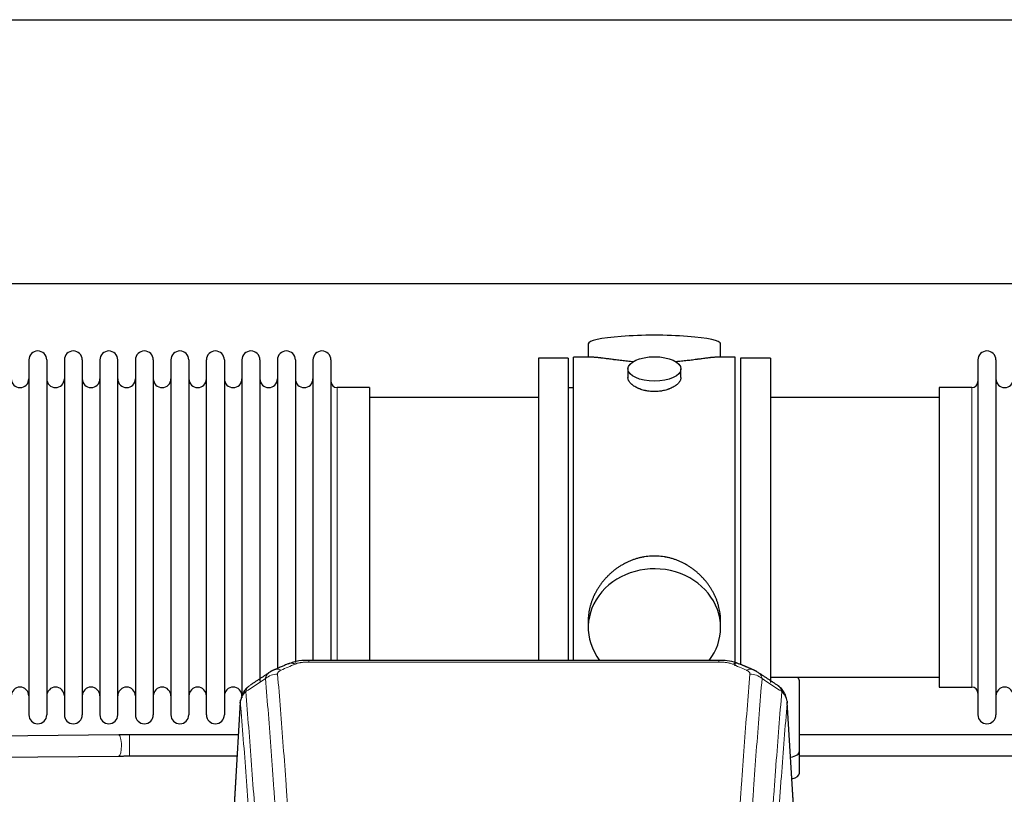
# Model space of a CAD drawing. Header units: inches. Extents: x 0 to 23760, y -13 to 16800.
# Tile 215 of 247: x 16221 to 16781, y 14773 to 15214. Entities that reach past the tile are written whole.
import ezdxf

# ---------------------------------------------------------------- set-up
doc = ezdxf.new("R2010")
doc.units = ezdxf.units.IN
doc.layers.add('254', color=7, linetype='Continuous', true_color=0xffffff)

msp = doc.modelspace()

# ---------------------------------------------------------------- linework, layer by layer
at = {"layer": '254', "color": 2, "linetype": 'Continuous', "lineweight": 25}
for p, q in [((15522.997, 15213.845), (20002.487, 15213.845)), ((15522.997, 15063.845), (20002.487, 15063.845)), ((16544.857, 15029.502), (16544.857, 15021.882)), ((16620.136, 15021.882), (16620.136, 15029.502)), ((16226.697, 15020.352), (16226.697, 14818.552)), ((16236.897, 15020.352), (16236.897, 14818.552)), ((16246.897, 15020.352), (16246.897, 14818.552)), ((16257.097, 15020.352), (16257.097, 14818.552)), ((16267.097, 15020.352), (16267.097, 14818.552)), ((16277.297, 14818.552), (16277.297, 15020.352)), ((16287.297, 15020.352), (16287.297, 14818.552)), ((16297.497, 15020.352), (16297.497, 14818.552)), ((16307.497, 15020.352), (16307.497, 14966.042)), ((16317.697, 15020.352), (16317.697, 14966.042)), ((16327.697, 14966.042), (16327.697, 15020.352)), ((16337.897, 15020.352), (16337.897, 14966.042)), ((16347.897, 15020.352), (16347.897, 14966.042)), ((16358.097, 15020.352), (16358.097, 14966.042)), ((16368.097, 15020.352), (16368.097, 14966.042)), ((16378.297, 15020.352), (16378.297, 14966.042)), ((16388.297, 15020.352), (16388.297, 14966.042)), ((16398.497, 15020.352), (16398.497, 14966.042)), ((16516.497, 15021.452), (16516.497, 14919.452)), ((16533.497, 15021.452), (16516.497, 15021.452)), ((16533.497, 15021.452), (16533.497, 14919.452)), ((16536.497, 14919.452), (16536.497, 15021.882)), ((16547.843, 15021.882), (16536.497, 15021.882)), ((16628.497, 15021.882), (16617.2, 15021.882)), ((16628.497, 14919.452), (16628.497, 15021.882)), ((16631.497, 15021.452), (16631.497, 14847.682)), ((16648.497, 15021.452), (16631.497, 15021.452)), ((16648.497, 15021.452), (16648.497, 14836.873)), ((16766.497, 15020.352), (16766.497, 14818.552)), ((16776.697, 15020.352), (16776.697, 14818.552)), ((16567.449, 15015.249), (16567.449, 15010.284)), ((16597.544, 15010.307), (16597.544, 15015.249)), ((16420.497, 15004.602), (16401.997, 15004.602)), ((16420.497, 15004.602), (16420.497, 14958.77)), ((16536.497, 15004.452), (16533.497, 15004.452)), ((16744.497, 15004.602), (16744.497, 14834.302)), ((16762.997, 15004.602), (16744.497, 15004.602)), ((16516.497, 14998.952), (16420.497, 14998.952)), ((16744.497, 14998.952), (16648.497, 14998.952)), ((16307.497, 14966.042), (16307.497, 14818.552)), ((16317.697, 14966.042), (16317.697, 14818.552)), ((16327.697, 14818.552), (16327.697, 14966.042)), ((16337.897, 14966.042), (16337.897, 14818.552)), ((16347.897, 14966.042), (16347.897, 14828.26)), ((16358.097, 14966.042), (16358.097, 14837.734)), ((16368.097, 14966.042), (16368.097, 14844.796)), ((16378.297, 14966.042), (16378.297, 14848.265)), ((16388.297, 14966.042), (16388.297, 14849.533)), ((16398.497, 14966.042), (16398.497, 14849.533)), ((16420.497, 14958.77), (16420.497, 14849.532)), ((16516.497, 14919.452), (16516.497, 14849.533)), ((16533.497, 14919.452), (16533.497, 14849.533)), ((16536.497, 14849.532), (16536.497, 14919.452)), ((16628.497, 14846.428), (16628.497, 14919.452)), ((16544.857, 14872.223), (16544.857, 14868.198)), ((16620.136, 14868.198), (16620.136, 14872.221)), ((16619.083, 14849.537), (16385.91, 14849.537)), ((16648.497, 14839.952), (16744.497, 14839.952)), ((16664.997, 14797.852), (16664.997, 14837.926)), ((16744.497, 14834.302), (16762.997, 14834.302)), ((16346.979, 14825.74), (16341.728, 14739.104)), ((16663.265, 14739.104), (16658.014, 14825.741)), ((16277.852, 14807.134), (16104.997, 14805.496)), ((16664.997, 14785.434), (16664.997, 14797.852)), ((16104.997, 14793.496), (16277.966, 14795.135))]:
    msp.add_line(p, q, dxfattribs=at)
at = {"layer": '254', "color": 110, "linetype": 'Continuous', "lineweight": 13}
for p, q in [((16401.997, 15004.602), (16401.997, 14958.77)), ((16762.997, 15004.602), (16762.997, 14834.302)), ((16401.997, 14958.77), (16401.997, 14849.532)), ((16385.91, 14849.537), (16385.91, 14848.584)), ((16619.083, 14848.584), (16385.91, 14848.584)), ((16619.083, 14849.535), (16619.083, 14848.584)), ((16346.981, 14825.118), (16341.733, 14738.529)), ((16663.26, 14738.529), (16658.013, 14825.118)), ((16283.982, 14807.163), (16283.982, 14801.163)), ((16283.982, 14801.163), (16283.982, 14795.163)), ((16277.966, 14795.135), (16277.966, 14795.135))]:
    msp.add_line(p, q, dxfattribs=at)
at = {"layer": '254', "color": 2, "linetype": 'Continuous', "lineweight": 25}
for centre, radius, start, end in [((16231.797, 15020.352), 5.1, 0, 180), ((16251.997, 15020.352), 5.1, 0, 180), ((16272.197, 15020.352), 5.1, 0, 180), ((16292.397, 15020.352), 5.1, 0, 180), ((16312.597, 15020.352), 5.1, 0, 180), ((16332.797, 15020.352), 5.1, 0, 180), ((16352.997, 15020.352), 5.1, 0, 180), ((16373.197, 15020.352), 5.1, 0, 180), ((16393.397, 15020.352), 5.1, 0, 180), ((16771.597, 15020.352), 5.1, 0, 180), ((16221.697, 15009.602), 5, 180, 0), ((16241.897, 15009.602), 5, 180, 0), ((16262.097, 15009.602), 5, 180, 0), ((16282.297, 15009.602), 5, 180, 0), ((16302.497, 15009.602), 5, 180, 0), ((16322.697, 15009.602), 5, 180, 0), ((16342.897, 15009.602), 5, 180, 0), ((16363.097, 15009.602), 5, 180, 0), ((16383.297, 15009.602), 5, 180, 0), ((16401.997, 15008.102), 3.5, 180, 270), ((16762.997, 15008.102), 3.5, 270, 0), ((16781.697, 15009.602), 5, 180, 0), ((16221.697, 14829.302), 5, 0, 180), ((16241.897, 14829.302), 5, 0, 180), ((16262.097, 14829.302), 5, 0, 180), ((16282.297, 14829.302), 5, 0, 180), ((16302.497, 14829.302), 5, 0, 180), ((16322.697, 14829.302), 5, 0, 180), ((16342.897, 14829.302), 5, 0, 180), ((16762.997, 14830.802), 3.5, 0, 90), ((16781.697, 14829.302), 5, 0, 180), ((16231.797, 14818.552), 5.1, 180, 0), ((16251.997, 14818.552), 5.1, 180, 0), ((16272.197, 14818.552), 5.1, 180, 0), ((16292.397, 14818.552), 5.1, 180, 0), ((16312.597, 14818.552), 5.1, 180, 0), ((16332.797, 14818.552), 5.1, 180, 0), ((16771.597, 14818.552), 5.1, 180, 0)]:
    msp.add_arc(centre, radius, start, end, dxfattribs=at)
for centre, major_axis, ratio, start_param, end_param in [((16582.497, 15029.502), (37.64, 0), 0.1305262, 0, 3.1415927), ((16582.497, 14868.198), (37.64, 0), 0.8870108, 0, 3.7346664), ((16582.497, 14868.198), (37.64, 0), 0.8870108, 5.6900133, 6.2831853), ((16378.152, 14838.374), (3.953, -9.186), 0.6419268, 2.5510147, 3.1418997), ((16656.997, 14837.926), (-8, 0), 0.4617486, 3.1415927, 3.722063), ((16656.997, 14797.852), (-8, 0), 0.4617486, 1.9439586, 3.1415927), ((16656.997, 14785.434), (-8, 0), 0.4617486, 2.0459273, 3.1415927)]:
    msp.add_ellipse(centre, major_axis=major_axis, ratio=ratio, start_param=start_param, end_param=end_param, dxfattribs=at)
msp.add_ellipse((16582.497, 15015.249), major_axis=(15.048, 0), ratio=0.4617486, dxfattribs=at)
at = {"layer": '254', "color": 110, "linetype": 'Continuous', "lineweight": 13}
for centre, major_axis, ratio, start_param, end_param in [((16626.841, 14838.374), (-3.953, -9.186), 0.6419268, 3.1410059, 3.7321706), ((16368.171, 14832.724), (-9.964, -0.842), 0.9013977, 4.6363308, 5.3961502), ((16370.143, 14834.917), (3.975, -9.176), 0.6408251, 2.5472213, 3.141301), ((16634.85, 14834.917), (3.975, 9.176), 0.6408251, 0.0010737, 0.5943713), ((16636.822, 14832.724), (-9.964, 0.842), 0.9013977, 4.0286278, 4.7884472), ((16277.909, 14801.134), (0.057, -6), 0.2427612, 1.5684962, 3.1416487), ((16277.909, 14801.134), (0.057, -6), 0.2427612, 0, 1.5684962)]:
    msp.add_ellipse(centre, major_axis=major_axis, ratio=ratio, start_param=start_param, end_param=end_param, dxfattribs=at)
at = {"layer": '254', "color": 2, "linetype": 'Continuous', "lineweight": 25}
for points, knots in [([(16570.624, 15019.293), (16570.622, 15019.294), (16570.62, 15019.294), (16570.544, 15019.3), (16570.47, 15019.306), (16570.322, 15019.318), (16570.102, 15019.336), (16569.296, 15019.403), (16568.001, 15019.519), (16566.319, 15019.686), (16564.682, 15019.864), (16563.088, 15020.049), (16561.539, 15020.239), (16560.535, 15020.368), (16559.917, 15020.448), (16559.794, 15020.464), (16559.549, 15020.497), (16559.184, 15020.545), (16558.825, 15020.593), (16558.115, 15020.688), (16557.191, 15020.813), (16555.87, 15020.993), (16554.612, 15021.164), (16553.418, 15021.323), (16552.664, 15021.42), (16552.115, 15021.488), (16551.844, 15021.521), (16551.58, 15021.552), (16551.405, 15021.573), (16551.318, 15021.583), (16550.888, 15021.632), (16550.229, 15021.704), (16549.32, 15021.788), (16548.492, 15021.847), (16547.855, 15021.876), (16547.5, 15021.881), (16547.377, 15021.882)], [0, 0, 0, 0, 0.0002215, 0.0002215, 0.0071429, 0.0071429, 0.0140642, 0.027907, 0.083278, 0.1386489, 0.1940199, 0.2493909, 0.3047619, 0.3601329, 0.3601329, 0.3739756, 0.3739756, 0.3878184, 0.4155039, 0.4155039, 0.4708749, 0.5262458, 0.5816168, 0.6369878, 0.6923588, 0.6923588, 0.7200443, 0.733887, 0.733887, 0.7477298, 0.7477298, 0.8031008, 0.8584718, 0.9138427, 0.9692137, 1, 1, 1, 1]), ([(16617.621, 15021.882), (16617.497, 15021.881), (16617.14, 15021.876), (16616.499, 15021.847), (16615.666, 15021.787), (16615.056, 15021.731), (16614.657, 15021.69), (16614.576, 15021.682), (16614.413, 15021.665), (16614.167, 15021.639), (16613.915, 15021.61), (16613.401, 15021.551), (16612.693, 15021.466), (16611.565, 15021.322), (16610.371, 15021.163), (16609.109, 15020.991), (16608.224, 15020.87), (16607.542, 15020.778), (16607.197, 15020.731), (16606.845, 15020.683), (16606.61, 15020.652), (16606.491, 15020.636), (16605.897, 15020.556), (16604.929, 15020.428), (16603.432, 15020.236), (16601.888, 15020.047), (16600.297, 15019.862), (16598.659, 15019.685), (16597.535, 15019.573), (16596.679, 15019.492), (16596.248, 15019.453), (16595.813, 15019.414), (16595.594, 15019.395), (16595.521, 15019.389), (16595.375, 15019.376), (16595.088, 15019.352), (16594.8, 15019.328), (16594.585, 15019.311)], [0, 0, 0, 0, 0.0313476, 0.0871263, 0.142905, 0.1986836, 0.1986836, 0.2126283, 0.2126283, 0.226573, 0.2544623, 0.2544623, 0.310241, 0.3660196, 0.4217983, 0.477577, 0.5333556, 0.5333556, 0.561245, 0.5751896, 0.5751896, 0.5891343, 0.5891343, 0.644913, 0.7006917, 0.7564703, 0.812249, 0.8680277, 0.9238063, 0.9238063, 0.9516957, 0.9656403, 0.9656403, 0.9726127, 0.9726127, 0.979585, 1, 1, 1, 1]), ([(16582.497, 15002.374), (16581.999, 15002.374), (16581.505, 15002.389), (16580.526, 15002.446), (16580.041, 15002.489), (16579.079, 15002.602), (16578.601, 15002.673), (16578.01, 15002.778), (16577.833, 15002.811), (16577.657, 15002.846), (16577.539, 15002.87), (16577.481, 15002.882), (16577.189, 15002.943), (16576.958, 15002.995), (16576.275, 15003.16), (16575.831, 15003.283), (16574.967, 15003.55), (16574.547, 15003.694), (16573.934, 15003.928), (16573.733, 15004.009), (16573.435, 15004.134), (16573.336, 15004.176), (16573.19, 15004.241), (16573.141, 15004.263), (16573.044, 15004.306), (16572.611, 15004.504), (16572.202, 15004.712), (16571.509, 15005.097), (16571.18, 15005.296), (16570.558, 15005.708), (16570.265, 15005.922), (16569.921, 15006.196), (16569.853, 15006.252), (16569.72, 15006.363), (16569.655, 15006.419), (16569.464, 15006.587), (16569.343, 15006.7), (16568.995, 15007.041), (16568.785, 15007.27), (16568.41, 15007.733), (16568.244, 15007.967), (16568.029, 15008.32), (16567.963, 15008.439), (16567.887, 15008.587), (16567.872, 15008.617), (16567.844, 15008.676), (16567.83, 15008.706), (16567.789, 15008.795), (16567.763, 15008.854), (16567.642, 15009.15), (16567.57, 15009.384), (16567.473, 15009.848), (16567.449, 15010.078), (16567.449, 15010.308), (16567.449, 15010.311), (16567.449, 15010.314)], [0, 0, 0, 0, 0.0624454, 0.0624454, 0.1248907, 0.1248907, 0.1873361, 0.1873361, 0.2029474, 0.2107531, 0.2107531, 0.2185588, 0.2185588, 0.2497814, 0.2497814, 0.3122268, 0.3122268, 0.3746722, 0.3746722, 0.4058948, 0.4058948, 0.4215062, 0.4215062, 0.4293119, 0.4293119, 0.4371175, 0.4995629, 0.4995629, 0.5620082, 0.5620082, 0.6244536, 0.6244536, 0.6400649, 0.6400649, 0.6556763, 0.6556763, 0.686899, 0.686899, 0.7493443, 0.7493443, 0.8117897, 0.8117897, 0.8430124, 0.8430124, 0.850818, 0.850818, 0.8586237, 0.8586237, 0.874235, 0.874235, 0.9366804, 0.9366804, 0.9991258, 0.9991258, 1, 1, 1, 1]), ([(16597.544, 15010.31), (16597.545, 15010.082), (16597.52, 15009.853), (16597.425, 15009.39), (16597.353, 15009.156), (16597.162, 15008.687), (16597.043, 15008.452), (16596.864, 15008.156), (16596.827, 15008.097), (16596.769, 15008.008), (16596.749, 15007.978), (16596.709, 15007.919), (16596.606, 15007.771), (16596.495, 15007.624), (16596.212, 15007.275), (16596.003, 15007.045), (16595.541, 15006.593), (16595.29, 15006.37), (16594.88, 15006.043), (16594.739, 15005.934), (16594.518, 15005.773), (16594.443, 15005.72), (16594.29, 15005.614), (16594.213, 15005.561), (16593.821, 15005.301), (16593.491, 15005.1), (16592.799, 15004.716), (16592.437, 15004.532), (16591.68, 15004.181), (16591.285, 15004.015), (16590.823, 15003.838), (16590.771, 15003.818), (16590.667, 15003.78), (16590.615, 15003.76), (16590.458, 15003.703), (16590.142, 15003.591), (16589.82, 15003.486), (16589.17, 15003.285), (16588.728, 15003.163), (16587.823, 15002.944), (16587.361, 15002.846), (16586.654, 15002.719), (16586.416, 15002.68), (16586.055, 15002.627), (16585.933, 15002.609), (16585.691, 15002.577), (16585.57, 15002.562), (16584.962, 15002.49), (16584.473, 15002.447), (16583.489, 15002.389), (16582.994, 15002.374), (16582.497, 15002.374)], [0, 0, 0, 0, 0.0621483, 0.0621483, 0.1246718, 0.1246718, 0.1871952, 0.1871952, 0.2028261, 0.2028261, 0.2106415, 0.2106415, 0.2184569, 0.2497186, 0.2497186, 0.3122421, 0.3122421, 0.3747655, 0.3747655, 0.4060273, 0.4060273, 0.4216581, 0.4216581, 0.437289, 0.437289, 0.4998124, 0.4998124, 0.5623359, 0.5623359, 0.6248593, 0.6248593, 0.6326748, 0.6326748, 0.6404902, 0.6404902, 0.656121, 0.6873828, 0.6873828, 0.7499062, 0.7499062, 0.8124297, 0.8124297, 0.8436914, 0.8436914, 0.8593222, 0.8593222, 0.8749531, 0.8749531, 0.9374766, 0.9374766, 1, 1, 1, 1]), ([(16620.136, 14872.186), (16620.136, 14872.718), (16620.121, 14873.255), (16620.076, 14874.073), (16620.052, 14874.423), (16620.022, 14874.775), (16620.01, 14874.915), (16620.003, 14874.986), (16619.983, 14875.197), (16619.91, 14875.901), (16619.737, 14877.164), (16619.417, 14878.841), (16619.008, 14880.511), (16618.512, 14882.173), (16617.929, 14883.826), (16617.481, 14884.922), (16617.182, 14885.605), (16617.121, 14885.742), (16616.998, 14886.014), (16616.812, 14886.422), (16616.617, 14886.826), (16616.22, 14887.629), (16615.664, 14888.688), (16614.755, 14890.239), (16613.773, 14891.754), (16612.716, 14893.231), (16611.962, 14894.191), (16611.377, 14894.9), (16611.179, 14895.135), (16610.877, 14895.485), (16610.775, 14895.601), (16610.571, 14895.833), (16610.058, 14896.407), (16609.107, 14897.413), (16607.782, 14898.691), (16606.401, 14899.908), (16604.964, 14901.062), (16603.469, 14902.152), (16602.434, 14902.836), (16601.642, 14903.331), (16601.376, 14903.493), (16601.04, 14903.693), (16600.973, 14903.732), (16600.838, 14903.811), (16600.635, 14903.929), (16599.89, 14904.353), (16598.655, 14905.007), (16596.975, 14905.794), (16595.262, 14906.496), (16593.516, 14907.111), (16591.736, 14907.64), (16590.527, 14907.932), (16589.611, 14908.128), (16589.304, 14908.19), (16588.919, 14908.262), (16588.842, 14908.276), (16588.687, 14908.304), (16588.456, 14908.344), (16587.607, 14908.486), (16586.217, 14908.67), (16584.364, 14908.818), (16582.51, 14908.867), (16580.656, 14908.819), (16578.801, 14908.673), (16577.564, 14908.51), (16576.791, 14908.387), (16576.636, 14908.361), (16576.327, 14908.308), (16575.864, 14908.225), (16575.405, 14908.133), (16574.49, 14907.937), (16573.28, 14907.646), (16571.498, 14907.118), (16569.747, 14906.502), (16568.027, 14905.797), (16566.9, 14905.27), (16566.063, 14904.853), (16565.786, 14904.71), (16565.44, 14904.527), (16565.302, 14904.453), (16565.027, 14904.304), (16564.276, 14903.889), (16563.074, 14903.175), (16561.526, 14902.153), (16560.032, 14901.064), (16558.593, 14899.909), (16557.206, 14898.687), (16556.318, 14897.829), (16555.828, 14897.334), (16555.774, 14897.279), (16555.666, 14897.168), (16555.612, 14897.113), (16555.45, 14896.946), (16555.13, 14896.611), (16554.817, 14896.271), (16554.2, 14895.587), (16553.401, 14894.661), (16552.276, 14893.229), (16551.222, 14891.756), (16550.24, 14890.243), (16549.33, 14888.689), (16548.772, 14887.626), (16548.439, 14886.954), (16548.373, 14886.819), (16548.243, 14886.548), (16548.051, 14886.142), (16547.868, 14885.735), (16547.511, 14884.92), (16547.066, 14883.829), (16546.484, 14882.182), (16545.988, 14880.524), (16545.58, 14878.857), (16545.259, 14877.18), (16545.104, 14876.056), (16545.026, 14875.351), (16545.012, 14875.21), (16544.985, 14874.929), (16544.947, 14874.507), (16544.918, 14874.088), (16544.873, 14873.263), (16544.857, 14872.72), (16544.857, 14872.181)], [0, 0, 0, 0, 0.0151373, 0.0151373, 0.0229562, 0.0249109, 0.0249109, 0.0268656, 0.0268656, 0.030775, 0.0464127, 0.0620504, 0.0776881, 0.0933258, 0.1089635, 0.1246012, 0.1246012, 0.1285107, 0.1285107, 0.1324201, 0.1402389, 0.1402389, 0.1558766, 0.1715144, 0.1871521, 0.2027898, 0.2184275, 0.2184275, 0.2262463, 0.2262463, 0.2301558, 0.2301558, 0.2340652, 0.2497029, 0.2653406, 0.2809783, 0.296616, 0.3122537, 0.3278914, 0.3278914, 0.3357103, 0.3357103, 0.337665, 0.337665, 0.3396197, 0.3435291, 0.3591668, 0.3748045, 0.3904422, 0.4060799, 0.4217176, 0.4373554, 0.4373554, 0.4451742, 0.4451742, 0.4471289, 0.4471289, 0.4490836, 0.4529931, 0.4686308, 0.4842685, 0.4999062, 0.5155439, 0.5311816, 0.5468193, 0.5468193, 0.5507287, 0.5507287, 0.5546381, 0.562457, 0.562457, 0.5780947, 0.5937324, 0.6093701, 0.6250078, 0.6406455, 0.6406455, 0.6484644, 0.6484644, 0.6504191, 0.6523738, 0.6562832, 0.6719209, 0.6875586, 0.7031963, 0.7188341, 0.7344718, 0.7501095, 0.7501095, 0.7520642, 0.7520642, 0.7540189, 0.7540189, 0.7579283, 0.7657472, 0.7657472, 0.7813849, 0.7970226, 0.8126603, 0.828298, 0.8439357, 0.8595734, 0.8595734, 0.8634828, 0.8634828, 0.8673923, 0.8752111, 0.8752111, 0.8908488, 0.9064865, 0.9221242, 0.9377619, 0.9533996, 0.9690373, 0.9690373, 0.9729468, 0.9729468, 0.9768562, 0.984675, 0.984675, 1, 1, 1, 1]), ([(16387.21, 14849.52), (16385.983, 14849.561), (16382.602, 14849.483), (16378.065, 14849.094), (16375.236, 14847.83), (16374.321, 14847.333)], [0, 0, 0, 0, 0.269411, 0.7558927, 1, 1, 1, 1]), ([(16630.737, 14847.445), (16630.215, 14847.722), (16628.103, 14848.71), (16624.133, 14849.354), (16620.715, 14849.495), (16619.08, 14849.417)], [0, 0, 0, 0, 0.1537805, 0.6080136, 1, 1, 1, 1]), ([(16351.922, 14834.928), (16351.402, 14834.555), (16350.344, 14833.646), (16348.981, 14831.863), (16347.927, 14829.708), (16347.511, 14828.182), (16347.376, 14827.409)], [0, 0, 0, 0, 0.2123708, 0.4683651, 0.7393635, 1, 1, 1, 1]), ([(16657.931, 14826.401), (16657.819, 14827.351), (16657.376, 14829.19), (16656.083, 14831.806), (16654.402, 14833.903), (16653.111, 14834.946), (16652.49, 14835.366)], [0, 0, 0, 0, 0.2790385, 0.5536712, 0.8024065, 1, 1, 1, 1]), ([(16346.981, 14825.118), (16346.98, 14825.13), (16346.979, 14825.153), (16346.977, 14825.188), (16346.975, 14825.224), (16346.974, 14825.259), (16346.973, 14825.294), (16346.972, 14825.329), (16346.971, 14825.363), (16346.97, 14825.398), (16346.97, 14825.433), (16346.97, 14825.468), (16346.971, 14825.503), (16346.971, 14825.537), (16346.972, 14825.572), (16346.973, 14825.606), (16346.974, 14825.641), (16346.975, 14825.675), (16346.977, 14825.709), (16346.979, 14825.744), (16346.981, 14825.778), (16346.984, 14825.812), (16346.986, 14825.846), (16346.989, 14825.88), (16346.992, 14825.914), (16346.995, 14825.948), (16346.999, 14825.982), (16347.003, 14826.016), (16347.007, 14826.05), (16347.011, 14826.083), (16347.015, 14826.117), (16347.02, 14826.15), (16347.025, 14826.184), (16347.03, 14826.217), (16347.035, 14826.251), (16347.041, 14826.284), (16347.047, 14826.317), (16347.053, 14826.35), (16347.059, 14826.383), (16347.066, 14826.416), (16347.072, 14826.449), (16347.079, 14826.482), (16347.086, 14826.515), (16347.094, 14826.548), (16347.101, 14826.581), (16347.109, 14826.613), (16347.117, 14826.646), (16347.125, 14826.678), (16347.134, 14826.711), (16347.143, 14826.743), (16347.152, 14826.775), (16347.161, 14826.808), (16347.17, 14826.84), (16347.18, 14826.872), (16347.189, 14826.904), (16347.199, 14826.936), (16347.21, 14826.968), (16347.22, 14827), (16347.231, 14827.031), (16347.242, 14827.063), (16347.253, 14827.094), (16347.264, 14827.126), (16347.276, 14827.157), (16347.287, 14827.189), (16347.297, 14827.215), (16347.303, 14827.231), (16347.305, 14827.236)], [0, 0, 0, 0, 0.0160287, 0.0320483, 0.0480589, 0.0640604, 0.080053, 0.0960364, 0.1120109, 0.1279763, 0.1439327, 0.1598801, 0.1758184, 0.1917478, 0.2076681, 0.2235794, 0.2394817, 0.255375, 0.2712593, 0.2871346, 0.3030009, 0.3188582, 0.3347065, 0.3505458, 0.3663762, 0.3821975, 0.3980099, 0.4138133, 0.4296077, 0.4453931, 0.4611696, 0.4769371, 0.4926957, 0.5084453, 0.5241859, 0.5399176, 0.5556403, 0.5713541, 0.5870589, 0.6027548, 0.6184418, 0.6341198, 0.6497889, 0.6654491, 0.6811003, 0.6967426, 0.712376, 0.7280004, 0.743616, 0.7592226, 0.7748203, 0.7904091, 0.8059891, 0.8215601, 0.8371222, 0.8526754, 0.8682197, 0.8837552, 0.8992817, 0.9147994, 0.9303082, 0.9458081, 0.9612991, 0.9767813, 0.9922546, 1, 1, 1, 1]), ([(16657.929, 14826.408), (16657.94, 14826.351), (16657.996, 14826.043), (16658.023, 14825.706), (16658.023, 14825.401), (16658.022, 14825.33), (16658.02, 14825.26), (16658.017, 14825.189), (16658.014, 14825.142), (16658.013, 14825.118)], [0, 0, 0, 0, 0.135601, 0.730798, 0.7844814, 0.8382432, 0.8920836, 0.9460025, 1, 1, 1, 1]), ([(16905.855, 14807.163), (16839.9, 14807.163), (16759.62, 14807.163), (16679.34, 14807.163), (16665.016, 14807.163)], [0, 0, 0, 0, 0.8215731, 1, 1, 1, 1]), ([(16665.016, 14795.163), (16737.685, 14795.163), (16817.725, 14795.163), (16897.764, 14795.163), (16905.135, 14795.163)], [0, 0, 0, 0, 0.9079123, 1, 1, 1, 1])]:
    msp.add_open_spline(points, degree=3, knots=knots, dxfattribs=at)
for points, degree in [([(16374.199, 14847.557), (16366.169, 14844.088)], 1), ([(16638.825, 14844.092), (16634.809, 14845.835), (16630.795, 14847.553)], 2), ([(16363.778, 14842.814), (16358.149, 14839.093), (16352.527, 14835.382)], 2), ([(16366.199, 14844.021), (16364.837, 14843.718), (16363.848, 14842.787)], 2), ([(16641.138, 14842.751), (16640.106, 14843.653), (16638.783, 14844.011)], 2), ([(16652.467, 14835.382), (16646.852, 14839.088), (16641.23, 14842.805)], 2), ([(16283.982, 14807.163), (16277.852, 14807.134)], 1), ([(16345.854, 14807.163), (16325.23, 14807.163), (16304.606, 14807.163), (16283.982, 14807.163)], 3), ([(16277.966, 14795.135), (16283.982, 14795.163)], 1), ([(16283.982, 14795.163), (16304.366, 14795.163), (16324.75, 14795.163), (16345.134, 14795.163)], 3)]:
    msp.add_open_spline(points, degree=degree, dxfattribs=at)
at = {"layer": '254', "color": 110, "linetype": 'Continuous', "lineweight": 13}
for points in [[(16378.152, 14847.417), (16375.483, 14846.264), (16372.813, 14845.107), (16370.143, 14843.946)], [(16634.85, 14843.946), (16632.18, 14845.107), (16629.511, 14846.264), (16626.841, 14847.417)], [(16361.288, 14839.155), (16357.536, 14836.678), (16353.785, 14834.205), (16350.036, 14831.734)], [(16654.957, 14831.734), (16651.208, 14834.205), (16647.458, 14836.678), (16643.705, 14839.155)]]:
    msp.add_open_spline(points, degree=3, dxfattribs=at)
for points, knots in [([(16378.152, 14847.417), (16378.277, 14847.471), (16378.407, 14847.523), (16378.609, 14847.599), (16378.677, 14847.623), (16378.815, 14847.671), (16378.884, 14847.695), (16379.237, 14847.809), (16379.531, 14847.892), (16380.141, 14848.042), (16380.457, 14848.109), (16380.865, 14848.185), (16380.947, 14848.199), (16381.112, 14848.228), (16381.194, 14848.241), (16381.442, 14848.281), (16381.609, 14848.305), (16382.11, 14848.374), (16382.447, 14848.412), (16383.127, 14848.477), (16383.469, 14848.503), (16384.159, 14848.544), (16384.506, 14848.559), (16385.205, 14848.579), (16385.557, 14848.584), (16385.91, 14848.584)], [0, 0, 0, 0, 0.0625, 0.0625, 0.09375, 0.09375, 0.125, 0.125, 0.25, 0.25, 0.375, 0.375, 0.40625, 0.40625, 0.4375, 0.4375, 0.5, 0.5, 0.625, 0.625, 0.75, 0.75, 0.875, 0.875, 1, 1, 1, 1]), ([(16619.083, 14848.584), (16619.437, 14848.584), (16619.79, 14848.579), (16620.231, 14848.567), (16620.319, 14848.564), (16620.495, 14848.557), (16620.583, 14848.554), (16620.847, 14848.542), (16621.021, 14848.533), (16621.544, 14848.502), (16621.888, 14848.475), (16622.571, 14848.409), (16622.909, 14848.37), (16623.576, 14848.279), (16623.906, 14848.226), (16624.272, 14848.158), (16624.312, 14848.15), (16624.393, 14848.135), (16624.513, 14848.111), (16624.791, 14848.053), (16625.023, 14848), (16625.477, 14847.888), (16625.769, 14847.805), (16626.325, 14847.624), (16626.591, 14847.525), (16626.841, 14847.417)], [0, 0, 0, 0, 0.125, 0.125, 0.15625, 0.15625, 0.1875, 0.1875, 0.25, 0.25, 0.375, 0.375, 0.5, 0.5, 0.625, 0.625, 0.640625, 0.640625, 0.65625, 0.6875, 0.75, 0.75, 0.875, 0.875, 1, 1, 1, 1]), ([(16361.288, 14839.155), (16361.324, 14839.399), (16361.378, 14839.638), (16361.466, 14839.928), (16361.484, 14839.986), (16361.524, 14840.101), (16361.545, 14840.158), (16361.611, 14840.328), (16361.658, 14840.439), (16361.815, 14840.767), (16362.057, 14841.189), (16362.364, 14841.581), (16362.62, 14841.863), (16362.732, 14841.978), (16362.851, 14842.091), (16362.899, 14842.135), (16362.923, 14842.157), (16362.996, 14842.224), (16363.046, 14842.267), (16363.3, 14842.482), (16363.519, 14842.643), (16363.76, 14842.802), (16363.769, 14842.808), (16363.778, 14842.813)], [0, 0, 0, 0, 0.1656246, 0.1656246, 0.2070308, 0.2070308, 0.2484369, 0.2484369, 0.3312492, 0.3312492, 0.4968738, 0.6624984, 0.6624984, 0.7453108, 0.7660138, 0.7660138, 0.7867169, 0.7867169, 0.8281231, 0.8281231, 0.9937477, 0.9937477, 1, 1, 1, 1]), ([(16368.171, 14841.744), (16368.163, 14841.846), (16368.165, 14841.948), (16368.182, 14842.075), (16368.186, 14842.101), (16368.196, 14842.152), (16368.202, 14842.177), (16368.221, 14842.253), (16368.236, 14842.303), (16368.291, 14842.454), (16368.34, 14842.552), (16368.46, 14842.747), (16368.532, 14842.842), (16368.658, 14842.984), (16368.704, 14843.031), (16368.776, 14843.1), (16368.801, 14843.123), (16368.852, 14843.169), (16368.878, 14843.192), (16369.013, 14843.305), (16369.131, 14843.392), (16369.387, 14843.56), (16369.525, 14843.642), (16369.82, 14843.798), (16369.977, 14843.873), (16370.143, 14843.946)], [0, 0, 0, 0, 0.125, 0.125, 0.15625, 0.15625, 0.1875, 0.1875, 0.25, 0.25, 0.375, 0.375, 0.5, 0.5, 0.5625, 0.5625, 0.59375, 0.59375, 0.625, 0.625, 0.75, 0.75, 0.875, 0.875, 1, 1, 1, 1]), ([(16368.171, 14841.744), (16368.729, 14835.124), (16369.829, 14821.634), (16371.437, 14800.649), (16372.479, 14786.16), (16373.25, 14775.106), (16373.632, 14769.532), (16374.011, 14763.887), (16374.262, 14760.109), (16374.387, 14758.211), (16375.011, 14748.687), (16375.502, 14740.945), (16376.227, 14729.15), (16376.467, 14725.189), (16376.943, 14717.206), (16377.179, 14713.185), (16377.881, 14701.032), (16378.802, 14684.59), (16379.692, 14667.671), (16380.13, 14659.092)], [0, 0, 0, 0, 0.125, 0.25, 0.375, 0.375, 0.4375, 0.46875, 0.46875, 0.5, 0.5, 0.625, 0.625, 0.6875, 0.6875, 0.75, 0.75, 0.875, 1, 1, 1, 1]), ([(16624.864, 14659.092), (16625.301, 14667.671), (16626.192, 14684.59), (16627.112, 14701.032), (16627.814, 14713.185), (16628.05, 14717.206), (16628.526, 14725.189), (16628.766, 14729.15), (16629.491, 14740.945), (16629.982, 14748.687), (16630.606, 14758.211), (16630.731, 14760.109), (16630.983, 14763.887), (16631.361, 14769.532), (16631.743, 14775.106), (16632.514, 14786.16), (16633.556, 14800.649), (16635.164, 14821.634), (16636.265, 14835.124), (16636.822, 14841.744)], [0, 0, 0, 0, 0.125, 0.25, 0.25, 0.3125, 0.3125, 0.375, 0.375, 0.5, 0.5, 0.53125, 0.53125, 0.5625, 0.625, 0.625, 0.75, 0.875, 1, 1, 1, 1]), ([(16634.85, 14843.946), (16635.016, 14843.873), (16635.174, 14843.798), (16635.36, 14843.699), (16635.397, 14843.679), (16635.469, 14843.638), (16635.505, 14843.618), (16635.609, 14843.556), (16635.676, 14843.515), (16635.869, 14843.388), (16636.103, 14843.214), (16636.294, 14843.03), (16636.42, 14842.889), (16636.459, 14842.841), (16636.513, 14842.768), (16636.531, 14842.744), (16636.564, 14842.695), (16636.58, 14842.67), (16636.656, 14842.548), (16636.704, 14842.449), (16636.777, 14842.249), (16636.801, 14842.149), (16636.828, 14841.947), (16636.831, 14841.846), (16636.822, 14841.744)], [0, 0, 0, 0, 0.125, 0.125, 0.15625, 0.15625, 0.1875, 0.1875, 0.25, 0.25, 0.375, 0.5, 0.5, 0.5625, 0.5625, 0.59375, 0.59375, 0.625, 0.625, 0.75, 0.75, 0.875, 0.875, 1, 1, 1, 1]), ([(16641.22, 14842.811), (16641.229, 14842.804), (16641.239, 14842.798), (16641.481, 14842.639), (16641.916, 14842.315), (16642.289, 14841.956), (16642.545, 14841.674), (16642.626, 14841.577), (16642.742, 14841.43), (16642.78, 14841.38), (16642.853, 14841.279), (16642.889, 14841.228), (16643.061, 14840.972), (16643.182, 14840.761), (16643.389, 14840.324), (16643.563, 14839.875), (16643.669, 14839.399), (16643.705, 14839.155)], [0, 0, 0, 0, 0.0068075, 0.0068075, 0.1723396, 0.3378717, 0.3378717, 0.4206377, 0.4206377, 0.4620207, 0.4620207, 0.5034038, 0.5034038, 0.6689358, 0.6689358, 0.8344679, 1, 1, 1, 1]), ([(16350.036, 14831.734), (16350.165, 14832.259), (16350.344, 14832.748), (16350.8, 14833.646), (16351.078, 14834.055), (16351.565, 14834.601), (16351.74, 14834.772), (16352.106, 14835.086), (16352.296, 14835.23), (16352.497, 14835.362)], [0, 0, 0, 0, 0.335226, 0.335226, 0.6704519, 0.6704519, 0.8380649, 0.8380649, 1, 1, 1, 1]), ([(16373.262, 14656.716), (16372.824, 14665.285), (16371.932, 14682.183), (16371.01, 14698.606), (16370.307, 14710.745), (16370.071, 14714.761), (16369.595, 14722.734), (16369.355, 14726.691), (16368.628, 14738.473), (16368.136, 14746.205), (16367.512, 14755.719), (16367.387, 14757.613), (16367.135, 14761.388), (16366.756, 14767.025), (16366.373, 14772.593), (16365.602, 14783.635), (16364.558, 14798.107), (16362.948, 14819.068), (16361.846, 14832.542), (16361.288, 14839.155)], [0, 0, 0, 0, 0.125, 0.25, 0.25, 0.3125, 0.3125, 0.375, 0.375, 0.5, 0.5, 0.53125, 0.53125, 0.5625, 0.625, 0.625, 0.75, 0.875, 1, 1, 1, 1]), ([(16643.705, 14839.155), (16643.147, 14832.542), (16642.045, 14819.068), (16640.435, 14798.107), (16639.392, 14783.635), (16638.62, 14772.593), (16638.237, 14767.025), (16637.858, 14761.388), (16637.607, 14757.613), (16637.481, 14755.719), (16636.857, 14746.205), (16636.365, 14738.473), (16635.639, 14726.691), (16635.398, 14722.734), (16634.922, 14714.761), (16634.686, 14710.745), (16633.983, 14698.606), (16633.061, 14682.183), (16632.169, 14665.285), (16631.731, 14656.716)], [0, 0, 0, 0, 0.125, 0.25, 0.375, 0.375, 0.4375, 0.46875, 0.46875, 0.5, 0.5, 0.625, 0.625, 0.6875, 0.6875, 0.75, 0.75, 0.875, 1, 1, 1, 1]), ([(16652.497, 14835.362), (16652.697, 14835.229), (16652.888, 14835.086), (16653.253, 14834.772), (16653.428, 14834.601), (16653.916, 14834.055), (16654.193, 14833.646), (16654.65, 14832.748), (16654.828, 14832.259), (16654.957, 14831.734)], [0, 0, 0, 0, 0.1617419, 0.1617419, 0.3293935, 0.3293935, 0.6646968, 0.6646968, 1, 1, 1, 1]), ([(16346.981, 14825.118), (16347.01, 14825.724), (16347.1, 14826.33), (16347.323, 14827.223), (16347.412, 14827.518), (16347.618, 14828.1), (16347.735, 14828.387), (16347.997, 14828.951), (16348.141, 14829.228), (16348.455, 14829.769), (16348.625, 14830.033), (16348.989, 14830.547), (16349.183, 14830.796), (16349.593, 14831.278), (16349.81, 14831.511), (16350.036, 14831.734)], [0, 0, 0, 0, 0.25, 0.25, 0.375, 0.375, 0.5, 0.5, 0.625, 0.625, 0.75, 0.75, 0.875, 0.875, 1, 1, 1, 1]), ([(16350.036, 14831.734), (16350.608, 14825.043), (16351.735, 14811.401), (16353.38, 14790.159), (16354.447, 14775.48), (16355.235, 14764.276), (16355.626, 14758.626), (16356.078, 14751.949), (16356.27, 14749.069), (16356.398, 14747.145), (16356.462, 14746.181), (16356.781, 14741.351), (16357.161, 14735.508), (16357.599, 14728.607), (16357.785, 14725.632), (16357.909, 14723.645), (16357.971, 14722.65), (16358.527, 14713.672), (16359.5, 14697.464), (16360.911, 14672.412), (16361.819, 14655.216), (16362.265, 14646.494)], [0, 0, 0, 0, 0.125, 0.25, 0.375, 0.375, 0.4375, 0.46875, 0.484375, 0.484375, 0.5, 0.5, 0.5625, 0.59375, 0.609375, 0.609375, 0.625, 0.625, 0.75, 0.875, 1, 1, 1, 1]), ([(16642.728, 14646.494), (16642.784, 14647.584), (16642.84, 14648.672), (16642.952, 14650.845), (16643.12, 14654.098), (16643.516, 14661.649), (16643.859, 14668.05), (16644.552, 14680.76), (16645.493, 14697.457), (16646.951, 14721.759), (16647.956, 14737.463), (16648.529, 14746.157), (16648.593, 14747.121), (16648.721, 14749.045), (16648.914, 14751.925), (16649.365, 14758.604), (16649.757, 14764.256), (16650.085, 14768.927), (16650.151, 14769.859), (16650.283, 14771.719), (16650.481, 14774.503), (16650.946, 14780.957), (16651.349, 14786.415), (16652.161, 14797.234), (16653.258, 14811.399), (16654.386, 14825.043), (16654.957, 14831.734)], [0, 0, 0, 0, 0.015625, 0.015625, 0.03125, 0.0625, 0.125, 0.125, 0.25, 0.375, 0.5, 0.5, 0.515625, 0.515625, 0.53125, 0.5625, 0.625, 0.625, 0.640625, 0.640625, 0.65625, 0.6875, 0.75, 0.75, 0.875, 1, 1, 1, 1]), ([(16654.957, 14831.734), (16655.183, 14831.511), (16655.4, 14831.278), (16655.81, 14830.796), (16656.004, 14830.547), (16656.368, 14830.033), (16656.538, 14829.769), (16656.852, 14829.228), (16656.997, 14828.951), (16657.258, 14828.387), (16657.375, 14828.1), (16657.581, 14827.518), (16657.67, 14827.223), (16657.893, 14826.33), (16657.983, 14825.724), (16658.013, 14825.118)], [0, 0, 0, 0, 0.125, 0.125, 0.25, 0.25, 0.375, 0.375, 0.5, 0.5, 0.625, 0.625, 0.75, 0.75, 1, 1, 1, 1]), ([(16359.176, 14640.432), (16358.731, 14649.126), (16357.825, 14666.268), (16356.418, 14691.242), (16355.448, 14707.4), (16354.894, 14716.351), (16354.832, 14717.343), (16354.708, 14719.324), (16354.522, 14722.29), (16354.086, 14729.17), (16353.707, 14734.995), (16353.389, 14739.811), (16353.325, 14740.772), (16353.198, 14742.69), (16353.006, 14745.562), (16352.555, 14752.219), (16352.165, 14757.853), (16351.379, 14769.023), (16350.316, 14783.66), (16348.675, 14804.841), (16347.551, 14818.445), (16346.981, 14825.118)], [0, 0, 0, 0, 0.125, 0.25, 0.375, 0.375, 0.390625, 0.390625, 0.40625, 0.4375, 0.5, 0.5, 0.515625, 0.515625, 0.53125, 0.5625, 0.625, 0.625, 0.75, 0.875, 1, 1, 1, 1]), ([(16658.013, 14825.118), (16657.443, 14818.445), (16656.318, 14804.84), (16655.224, 14790.715), (16654.415, 14779.927), (16654.013, 14774.484), (16653.549, 14768.049), (16653.351, 14765.273), (16653.22, 14763.418), (16653.154, 14762.489), (16652.827, 14757.832), (16652.436, 14752.196), (16651.986, 14745.538), (16651.794, 14742.666), (16651.666, 14740.748), (16651.603, 14739.786), (16651.03, 14731.118), (16650.029, 14715.462), (16648.574, 14691.235), (16647.168, 14666.267), (16646.262, 14649.126), (16645.817, 14640.432)], [0, 0, 0, 0, 0.125, 0.25, 0.25, 0.3125, 0.34375, 0.359375, 0.359375, 0.375, 0.375, 0.4375, 0.46875, 0.484375, 0.484375, 0.5, 0.5, 0.625, 0.75, 0.875, 1, 1, 1, 1])]:
    msp.add_open_spline(points, degree=3, knots=knots, dxfattribs=at)

doc.saveas('drawing.dxf')
